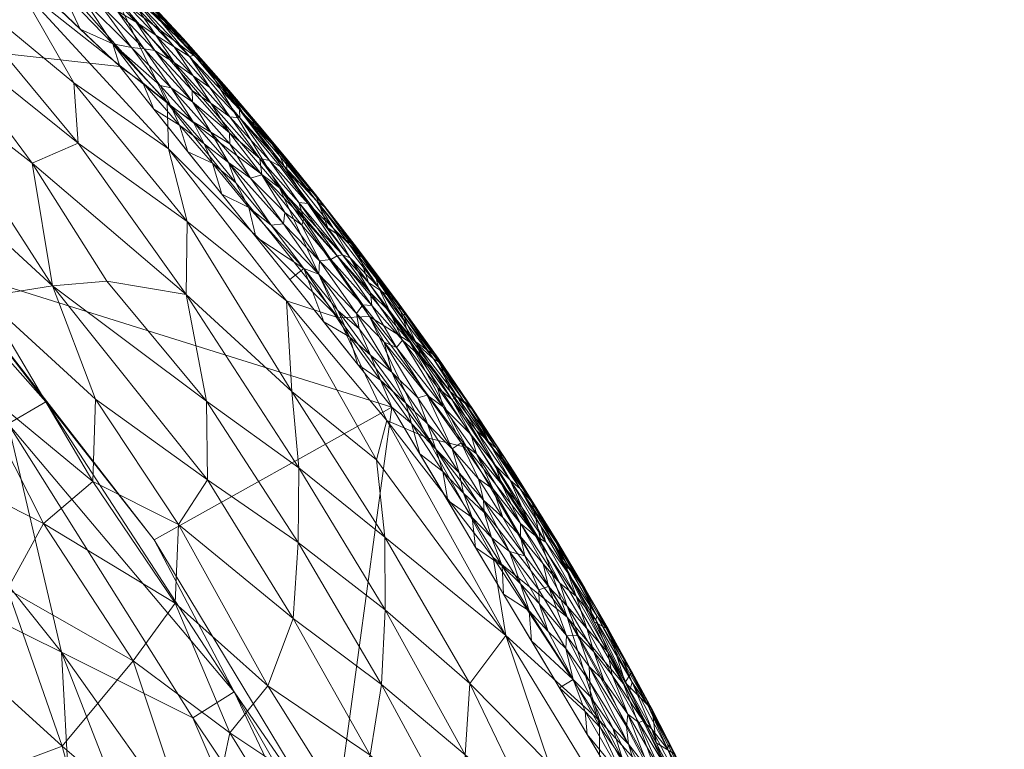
# Model space of a CAD drawing. Header units: millimetres. Extents: x -250 to 250, y 0 to 425.
# Tile 74 of 78: x 169 to 244, y 290 to 345. Entities that reach past the tile are written whole.
import ezdxf

# ---------------------------------------------------------------- set-up
doc = ezdxf.new("R2010")
doc.units = ezdxf.units.MM
doc.layers.add('A-GENM', color=13, linetype='Continuous')

# ---------------------------------------------------------------- blocks, each defined once
blk = doc.blocks.new('MODEL_CLU031I1-1CAAULW00 - MODEL_CLU031I1-1CAAULW00-467139-Preview')
at = {"layer": 'A-GENM', "lineweight": 9}
mesh = blk.add_polyface(dxfattribs=at)
corners = [(237.998, -26.315), (233.582, -15.427), (224.68, -7.759), (213.259, -5), (0, -5), (-213.259, -5), (-224.68, -7.759), (-233.582, -15.428), (-237.998, -26.316), (-244.391, -92.383), (-243.837, -158.755), (-236.345, -224.699), (-227.718, -256.732), (-214.767, -287.276), (-197.766, -315.765), (-177.048, -341.678), (-153, -364.534), (-126.064, -383.903), (-96.731, -399.404), (-65.546, -410.724), (-33.095, -417.62), (0, -419.938), (33.095, -417.62), (65.546, -410.723), (96.731, -399.404), (126.064, -383.903), (153, -364.534), (177.048, -341.678), (197.766, -315.765), (214.767, -287.275), (227.715, -256.73), (236.338, -224.698), (243.837, -158.755), (244.391, -92.383), (170, -110), (170, -118.927), (182.913, -123.195), (194.655, -130.056), (204.726, -139.226), (211.075, -147.647), (215.99, -157.009), (219.323, -167.051), (220.982, -177.486), (220.936, -187.961), (219.858, -198.213), (218.394, -208.299), (212.735, -234.083), (204.372, -259.119), (193.323, -283.09), (179.648, -305.665), (163.453, -326.507), (144.901, -345.281), (124.209, -361.664), (101.654, -375.37), (77.57, -386.165), (52.333, -393.893), (26.344, -398.492), (-0.006, -400), (-26.358, -398.49), (-52.347, -393.889), (-77.583, -386.16), (-101.667, -375.364), (-124.221, -361.656), (-144.912, -345.272), (-163.462, -326.497), (-179.655, -305.655), (-193.329, -283.079), (-204.377, -259.108), (-212.738, -234.073), (-218.394, -208.299), (-219.86, -198.199), (-220.936, -187.961), (-220.729, -174.874), (-217.866, -161.976), (-212.447, -149.913), (-204.726, -139.226), (-195.046, -130.346), (-183.706, -123.559), (-171.25, -119.212), (-158.201, -117.471), (-79.1, -117.471), (0, -117.471), (79.1, -117.471), (158.201, -117.471), (159.101, -117.505), (160, -117.552), (160, -107.855), (159.082, -104.969), (156.667, -103.141), (142.038, -92.698), (135.197, -76.076), (138.237, -58.361), (150.227, -44.97), (167.5, -40), (200.5, -40), (216.75, -44.354), (228.646, -56.25), (233, -72.5), (228.646, -88.75), (216.75, -100.646), (200.5, -105), (175, -105), (171.464, -106.464), (17.455, -60), (12.342, -72.342), (0, -77.455), (-12.342, -72.342), (-17.455, -60), (-12.342, -47.658), (0, -42.545), (12.342, -47.658)]
mesh.append_faces([[corners[k] for k in face] for face in [(34, 101, 102)]], dxfattribs={"vtx0": -1})
mesh.append_faces([[corners[k] for k in face] for face in [(16, 63, 15), (60, 19, 59), (71, 11, 70), (77, 9, 76), (76, 9, 75), (79, 5, 78), (78, 9, 77), (41, 32, 40), (92, 4, 91)]], dxfattribs={"vtx0": -1, "vtx1": -1})
mesh.append_faces([[corners[k] for k in face] for face in [(110, 91, 4, 109)]], dxfattribs={"vtx0": -1, "vtx1": -1, "vtx2": -1})
mesh.append_faces([[corners[k] for k in face] for face in [(64, 14, 15, 63), (14, 64, 65), (14, 65, 66), (59, 19, 20, 58), (58, 20, 21, 57), (10, 72, 73), (10, 73, 74, 9), (11, 69, 70), (9, 74, 75), (106, 80, 81, 105), (81, 104, 105), (82, 103, 104, 81), (5, 107, 108), (24, 53, 54, 23), (53, 24, 25, 52), (52, 25, 26, 51), (51, 26, 27, 50), (28, 49, 50, 27), (30, 46, 47, 29), (29, 47, 48), (31, 45, 46, 30), (99, 38, 39), (32, 41, 42), (100, 37, 38, 99), (89, 82, 83, 88), (33, 98, 99, 32), (97, 33, 0, 96), (3, 94, 95, 2), (3, 93, 94), (0, 95, 96)]], dxfattribs={"vtx0": -1, "vtx2": -1})
mesh.append_faces([[corners[k] for k in face] for face in [(5, 79, 80, 107), (91, 110, 103, 82)]], dxfattribs={"vtx0": -1, "vtx2": -1, "vtx3": -1})
mesh.append_faces([[corners[k] for k in face] for face in [(95, 0, 1, 2)]], dxfattribs={"vtx0": -1, "vtx3": -1})
mesh.append_faces([[corners[k] for k in face] for face in [(85, 86, 84)]], dxfattribs={"vtx1": -1})
mesh.append_faces([[corners[k] for k in face] for face in [(106, 107, 80), (54, 55, 23), (44, 45, 31), (42, 43, 32), (89, 90, 82), (90, 91, 82), (97, 98, 33)]], dxfattribs={"vtx1": -1, "vtx2": -1})
mesh.append_faces([[corners[k] for k in face] for face in [(8, 9, 78, 5), (39, 40, 32, 99), (83, 84, 86, 88)]], dxfattribs={"vtx1": -1, "vtx2": -1, "vtx3": -1})
mesh.append_faces([[corners[k] for k in face] for face in [(62, 63, 16, 17), (11, 12, 68, 69), (12, 13, 67, 68), (13, 14, 66, 67), (18, 19, 60, 61), (56, 57, 21, 22), (22, 23, 55, 56), (61, 62, 17, 18), (71, 72, 10, 11), (108, 109, 4, 5), (48, 49, 28, 29), (36, 37, 100, 101), (43, 44, 31, 32), (92, 93, 3, 4)]], dxfattribs={"vtx1": -1, "vtx3": -1})
mesh.append_faces([[corners[k] for k in face] for face in [(6, 7, 8, 5), (86, 87, 88)]], dxfattribs={"vtx2": -1})
mesh.append_faces([[corners[k] for k in face] for face in [(34, 35, 36, 101)]], dxfattribs={"vtx2": -1, "vtx3": -1})
mesh = blk.add_polyface(dxfattribs=at)
corners = [(-176.756, -274.696, -114.701), (-165.792, -275.279, -124.82), (-165.117, -287.125, -118.387), (-167.877, -262.004, -129.685), (-167.912, -249.414, -134.866), (-157.982, -259.115, -138.467), (-147.691, -278.203, -137.277), (-157.204, -271.491, -133.692), (-147.663, -268.143, -141.722), (-153.18, -284.531, -130.08), (-158.57, -287.189, -124.195), (-177.755, -251.171, -125.86), (-144.14, -298.433, -128.774), (-150.979, -292.477, -127.198), (-146.641, -289.41, -132.243), (-154.364, -296.85, -121.641), (-145.456, -308.228, -121.184), (-133.434, -261.767, -151.883), (-129.928, -268.497, -151.376), (-139.751, -264.232, -147.838), (-171.227, -306.91, -96.363), (-178.061, -296.434, -97.31), (-168.485, -301.903, -104.041), (-155.264, -306.779, -113.666), (-150.157, -314.594, -112.141), (-160.168, -307.926, -107.92), (-135.471, -309.047, -128.229), (-161.718, -299.859, -112.765), (-135.439, -285.193, -141.727), (-136.322, -277.763, -144.526), (-172.652, -289.947, -108.831), (-183.273, -280.81, -103.292), (-181.524, -306.832, -82.335), (-174.986, -310.095, -88.292), (-175.201, -316.355, -80.987), (-133.757, -294.199, -138.242), (-136.555, -300.031, -133.166), (-140.904, -288.165, -136.855), (-148.048, -256.699, -145.74), (-181.274, -300.837, -88.944), (-176.332, -262.9, -121.708), (-157.748, -247.096, -142.896), (-139.52, -255.616, -150.761), (-130.405, -255.926, -154.969), (-164.498, -310.325, -101.152), (-137.86, -314.566, -122.571)]
mesh.append_faces([[corners[k] for k in face] for face in [(0, 1, 2), (3, 4, 5), (6, 7, 8), (9, 10, 1), (3, 11, 4), (12, 13, 14), (13, 12, 15), (12, 16, 15), (17, 18, 19), (5, 8, 7), (20, 21, 22), (15, 16, 23), (23, 24, 25), (26, 16, 12), (2, 15, 27), (10, 9, 13), (7, 9, 1), (28, 6, 29), (27, 30, 2), (2, 30, 0), (22, 21, 30), (0, 30, 31), (30, 27, 22), (32, 33, 34), (35, 36, 37), (36, 26, 12), (9, 7, 6), (8, 38, 19), (19, 29, 8), (20, 33, 39), (3, 7, 1), (7, 3, 5), (40, 1, 0), (3, 40, 11), (38, 8, 5), (41, 38, 5), (42, 43, 17), (19, 38, 42), (29, 19, 18), (1, 40, 3), (22, 44, 20), (20, 39, 21), (29, 6, 8), (6, 37, 14), (25, 22, 27), (22, 25, 44), (25, 27, 23), (15, 23, 27), (16, 24, 23), (10, 15, 2), (14, 13, 9), (15, 10, 13), (1, 10, 2), (6, 14, 9), (14, 37, 36), (26, 45, 16), (28, 35, 37), (36, 12, 14), (6, 28, 37), (42, 17, 19)]], dxfattribs={"vtx0": -1, "vtx1": -1, "vtx2": -1})
mesh = blk.add_polyface(dxfattribs=at)
corners = [(-98.175, -314.854, -121.03), (-110.188, -290.19, -129.076), (-120.436, -304.974, -113.201), (-171.411, -316.152, -16.351), (-179.655, -305.655), (-163.462, -326.497), (-198.9, -271.099, -13.036), (-185.752, -294.074, -22.218), (-196.679, -271.107, -28.564), (-193.329, -283.079), (-150.235, -325.18, -59.193), (-172.621, -297.101, -57.919), (-168.536, -314.479, -36.994), (-182.603, -292.108, -40.613), (-161.086, -279.111, -91.876), (-145.465, -287.382, -103.368), (-156.487, -265.625, -104.517), (-130.048, -269.353, -125.487), (-139.245, -276.103, -115.313), (-123.427, -284.846, -123.127), (-173.786, -275.793, -77.246), (-185.731, -263.409, -66.951), (-154.685, -305.963, -77.61), (-149.755, -297.93, -91.235), (-108.274, -325.469, -105.804), (-133.998, -305.409, -101.482), (-192.557, -268.99, -46.511), (-83.363, -289.924, -142.754), (-97.46, -298.332, -131.93), (-85.937, -308.792, -131.497), (-100.263, -280.418, -139.154), (-114.495, -276.983, -132.653), (-89.254, -276.55, -145.808), (-132.436, -291.607, -112.453), (-84.223, -320.939, -124.014), (-128.9, -321.701, -91.731), (-107.077, -268.303, -140.216)]
mesh.append_faces([[corners[k] for k in face] for face in [(4, 7, 9)]], dxfattribs={"vtx0": -1, "vtx1": -1})
mesh.append_faces([[corners[k] for k in face] for face in [(0, 1, 2), (6, 7, 8), (10, 11, 12), (12, 13, 7), (14, 15, 16), (3, 12, 7), (17, 18, 19), (11, 20, 21), (10, 22, 11), (14, 23, 15), (24, 2, 25), (7, 4, 3), (11, 22, 20), (13, 11, 26), (22, 23, 14), (27, 28, 29), (2, 24, 0), (28, 27, 30), (30, 31, 1), (27, 32, 30), (1, 0, 28), (33, 19, 18), (15, 23, 25), (11, 13, 12), (8, 13, 26), (28, 0, 29), (34, 29, 0), (13, 8, 7), (7, 6, 9), (16, 15, 18), (22, 14, 20), (22, 35, 23), (25, 2, 33), (23, 35, 25), (11, 21, 26), (33, 18, 15), (31, 17, 19), (25, 33, 15), (19, 33, 2), (1, 31, 19), (36, 31, 30), (2, 1, 19), (30, 1, 28)]], dxfattribs={"vtx0": -1, "vtx1": -1, "vtx2": -1})
mesh.append_faces([[corners[k] for k in face] for face in [(3, 4, 5)]], dxfattribs={"vtx0": -1, "vtx2": -1})
mesh = blk.add_polyface(dxfattribs=at)
corners = [(-203.589, -282.407, -70.802), (-203.338, -289.287, -63.42), (-212.116, -275.244, -60.418), (-213.605, -286.632, -40.368), (-206.432, -298.364, -42.178), (-213.567, -291.892, -30.326), (-209.736, -288.606, -48.803), (-178.061, -296.434, -97.31), (-181.274, -300.837, -88.944), (-185.419, -290.96, -92.36), (-205.477, -304.309, -33.428), (-190.634, -305.459, -68.57), (-190.247, -299.655, -76.265), (-183.717, -310.213, -74.891), (-183.273, -280.81, -103.292), (-172.652, -289.947, -108.831), (-196.107, -289.271, -77.401), (-188.312, -294.544, -84.792), (-190.667, -311.144, -60.649), (-183.661, -316.203, -67.121), (-203.692, -294.714, -55.4), (-197.258, -300.334, -62.112), (-197.235, -305.856, -54.108), (-174.986, -310.095, -88.292), (-181.524, -306.832, -82.335), (-194.251, -285.08, -84.584), (-196.963, -294.634, -69.911), (-196.602, -311.754, -45.638), (-190.138, -316.937, -52.565), (-200.449, -313.424, -30.104), (-197.39, -314.747, -37.342), (-215.402, -294.68, -13.797), (-208.413, -308.636, -5.52), (-217.893, -290.193, -5.464), (-211.107, -299.773, -21.613), (-218.418, -286.556, -21.017), (-209.121, -305.442, -14.162), (-200.608, -278.81, -79.875), (-208.454, -284.87, -57.353), (-219.474, -281.118, -28.818), (-192.665, -279.247, -92.041), (-218.857, -271.211, -47.565), (-203.468, -312.682, -19.626), (-175.201, -316.355, -80.987), (-221.453, -283.155, -12.764), (-227.373, -271.75, -5.409), (-202.204, -316.941, -5.53)]
mesh.append_faces([[corners[k] for k in face] for face in [(32, 36, 46)]], dxfattribs={"vtx0": -1, "vtx1": -1})
mesh.append_faces([[corners[k] for k in face] for face in [(0, 1, 2), (3, 4, 5), (3, 6, 4), (7, 8, 9), (5, 4, 10), (11, 12, 13), (14, 15, 7), (7, 9, 14), (12, 16, 17), (18, 11, 19), (20, 21, 22), (8, 23, 24), (16, 25, 17), (21, 26, 11), (21, 20, 1), (27, 22, 28), (29, 10, 30), (5, 34, 35), (36, 31, 34), (37, 16, 0), (1, 0, 26), (1, 38, 2), (39, 3, 5), (21, 1, 26), (1, 20, 38), (26, 12, 11), (21, 18, 22), (19, 11, 13), (18, 21, 11), (28, 22, 18), (4, 22, 27), (16, 12, 26), (24, 12, 17), (0, 16, 26), (16, 37, 25), (9, 25, 40), (6, 38, 20), (20, 22, 4), (41, 6, 3), (20, 4, 6), (30, 4, 27), (4, 30, 10), (34, 29, 42), (24, 43, 13), (12, 24, 13), (8, 24, 17), (9, 8, 17), (25, 9, 17), (14, 9, 40), (10, 29, 34), (39, 5, 35), (10, 34, 5), (34, 31, 35), (34, 42, 36), (35, 31, 44), (44, 31, 33), (32, 31, 36)]], dxfattribs={"vtx0": -1, "vtx1": -1, "vtx2": -1})
mesh.append_faces([[corners[k] for k in face] for face in [(31, 32, 33)]], dxfattribs={"vtx0": -1, "vtx2": -1})
mesh.append_faces([[corners[k] for k in face] for face in [(33, 45, 44)]], dxfattribs={"vtx1": -1, "vtx2": -1})
mesh = blk.add_polyface(dxfattribs=at)
corners = [(-211.576, -295.014, -0.065), (-213.652, -291.342, -0.078), (-212.882, -293.694, -0.175), (-215.323, -288.952, -0.161), (-215.471, -287.394, -0.047), (-217.575, -283.593, -0.078), (-216.565, -291.736, -1.574), (-214.53, -295.361, -1.485), (-215.721, -292.387, -1.159), (-218.784, -289.68, -3.217), (-216.049, -294.808, -3.109), (-217.558, -291.24, -2.441), (-220.28, -286.082, -2.631), (-221.38, -284.386, -3.17), (-222.132, -283.619, -4.962), (-219.336, -289.317, -4.88), (-220.981, -285.945, -4.462), (-217.65, -286.537, -0.533), (-215.767, -290.097, -0.5), (-216.492, -287.747, -0.317), (-215.621, -291.436, -0.773), (-217.454, -287.966, -0.8), (-214.58, -291.317, -0.294), (-218.432, -288.645, -1.857), (-218.14, -288.244, -1.378), (-217.574, -292.734, -5.066), (-217.217, -293.325, -4.362), (-210.517, -294.398), (-212.642, -290.837), (-212.482, -292.591, -0.019), (-220.353, -286.947, -3.778), (-218.775, -290.038, -3.688), (-215.89, -294.221, -2.305), (-216.898, -291.865, -1.997), (-220.139, -283.461, -1.105), (-219.139, -284.43, -0.763), (-218.246, -284.141, -0.306), (-212.793, -296.008, -0.586), (-212.846, -294.85, -0.348), (-214.767, -287.276), (-213.931, -294.888, -0.863), (-217.251, -293.057, -3.838), (-218.974, -289.907, -4.247), (-220.023, -284.713, -1.501), (-220.363, -285.109, -2.07), (-217.893, -290.192, -5.465), (-220.263, -285.582, -5.451), (-215.523, -294.803, -5.479)]
mesh.append_faces([[corners[k] for k in face] for face in [(39, 4, 28), (47, 25, 45)]], dxfattribs={"vtx0": -1, "vtx1": -1})
mesh.append_faces([[corners[k] for k in face] for face in [(0, 1, 2), (3, 4, 5), (6, 7, 8), (9, 10, 11), (12, 13, 9), (14, 15, 16), (17, 18, 19), (20, 18, 21), (19, 18, 22), (23, 6, 24), (15, 25, 26), (3, 2, 1), (19, 22, 3), (30, 31, 9), (32, 33, 11), (21, 34, 24), (21, 17, 35), (17, 21, 18), (3, 36, 19), (37, 18, 20), (22, 18, 38), (2, 22, 38), (22, 2, 3), (4, 3, 1), (1, 29, 4), (8, 40, 20), (21, 8, 20), (6, 8, 24), (33, 7, 6), (8, 21, 24), (0, 29, 1), (41, 31, 42), (24, 43, 23), (6, 23, 33), (12, 23, 44), (33, 23, 11), (13, 30, 9), (23, 12, 11), (10, 9, 41), (11, 12, 9), (30, 16, 42), (15, 42, 16), (26, 41, 42), (15, 45, 25), (4, 29, 28), (26, 42, 15), (42, 31, 30), (41, 9, 31)]], dxfattribs={"vtx0": -1, "vtx1": -1, "vtx2": -1})
mesh.append_faces([[corners[k] for k in face] for face in [(27, 28, 29), (46, 45, 15)]], dxfattribs={"vtx1": -1, "vtx2": -1})
mesh = blk.add_polyface(dxfattribs=at)
corners = [(-212.456, -301.982, -4.948), (-213.205, -300.622, -4.436), (-214.256, -298.83, -4.836), (-213.138, -297.13, -1.152), (-211.114, -300.6, -1.115), (-211.96, -298.34, -0.831), (-214.53, -295.361, -1.485), (-215.721, -292.387, -1.159), (-213.931, -294.888, -0.863), (-214.202, -297.092, -2.144), (-211.781, -301.374, -2.156), (-212.598, -298.893, -1.514), (-208.209, -300.258, -0.022), (-206.267, -301.521), (-208.392, -297.959), (-211, -297.382, -0.214), (-209.668, -298.687, -0.089), (-211.576, -295.014, -0.065), (-208.968, -300.817, -0.2), (-211.05, -298.364, -0.408), (-208.961, -301.849, -0.382), (-209.684, -302.107, -0.776), (-212.793, -296.008, -0.586), (-212.882, -293.694, -0.175), (-212.846, -294.85, -0.348), (-207.557, -302.298, -0.089), (-210.517, -294.398), (-215.767, -290.097, -0.5), (-215.621, -291.436, -0.773), (-213.291, -299.538, -2.837), (-216.898, -291.865, -1.997), (-215.89, -294.221, -2.305), (-215.33, -296.471, -3.569), (-213.359, -299.879, -3.389), (-216.049, -294.808, -3.109), (-217.251, -293.057, -3.838), (-217.217, -293.325, -4.362), (-215.756, -295.95, -4.08), (-217.574, -292.734, -5.066), (-215.523, -294.803, -5.479), (-216.032, -295.608, -4.758), (-213.153, -299.414, -5.493), (-212.482, -292.591, -0.019), (-217.558, -291.24, -2.441), (-214.03, -299.001, -3.928), (-212.166, -302.228, -3.876)]
mesh.append_faces([[corners[k] for k in face] for face in [(26, 17, 14)]], dxfattribs={"vtx0": -1, "vtx1": -1})
mesh.append_faces([[corners[k] for k in face] for face in [(0, 1, 2), (3, 4, 5), (6, 3, 7), (8, 3, 5), (9, 10, 11), (15, 16, 17), (16, 12, 17), (18, 19, 20), (5, 4, 21), (5, 19, 22), (22, 8, 5), (15, 23, 24), (23, 15, 17), (19, 15, 24), (15, 19, 18), (14, 17, 12), (25, 12, 16), (18, 16, 15), (22, 19, 24), (21, 19, 5), (27, 22, 24), (8, 22, 28), (8, 7, 3), (11, 3, 6), (3, 11, 4), (9, 11, 6), (10, 9, 29), (9, 30, 31), (32, 33, 34), (33, 29, 34), (35, 36, 37), (38, 39, 40), (2, 41, 0), (35, 37, 32), (29, 9, 31), (26, 42, 17), (6, 30, 9), (43, 34, 31), (29, 31, 34), (38, 40, 36), (2, 37, 40), (40, 37, 36), (32, 37, 44), (32, 44, 33), (35, 32, 34), (45, 33, 44), (1, 44, 37), (37, 2, 1), (2, 40, 39), (16, 18, 25)]], dxfattribs={"vtx0": -1, "vtx1": -1, "vtx2": -1})
mesh.append_faces([[corners[k] for k in face] for face in [(12, 13, 14)]], dxfattribs={"vtx0": -1, "vtx2": -1})
mesh.append_faces([[corners[k] for k in face] for face in [(39, 41, 2)]], dxfattribs={"vtx1": -1, "vtx2": -1})
mesh = blk.add_polyface(dxfattribs=at)
corners = [(-205.346, -305.821, -0.079), (-206.155, -303.675, -0.02), (-207.557, -302.298, -0.089), (-210.326, -305.574, -5.023), (-212.456, -301.982, -4.948), (-210.783, -304.025, -5.507), (-206.717, -304.758, -0.227), (-212.598, -298.893, -1.514), (-210.557, -302.348, -1.475), (-211.114, -300.6, -1.115), (-206.22, -307.35, -0.633), (-204.746, -308.679, -0.372), (-207.875, -304.429, -0.567), (-208.961, -301.849, -0.382), (-209.684, -302.107, -0.776), (-203.863, -307.348, -0.019), (-211.147, -303.136, -2.733), (-211.781, -301.374, -2.156), (-213.291, -299.538, -2.837), (-211.105, -304.199, -4.373), (-210.259, -305.453, -3.911), (-207.526, -309.547, -3.314), (-211.037, -303.912, -3.455), (-212.166, -302.228, -3.876), (-209.098, -306.692, -2.893), (-206.267, -301.521), (-208.209, -300.258, -0.022), (-208.968, -300.817, -0.2), (-209.275, -303.822, -1.157), (-207.56, -306.908, -1.277), (-207.543, -305.899, -0.855), (-211.05, -298.364, -0.408), (-204.142, -305.082), (-202.016, -308.643), (-203.226, -309.206, -0.081), (-204.799, -307.734, -0.21), (-205.463, -309.52, -0.966), (-208.706, -305.955, -1.766), (-207.656, -308.15, -2.102), (-209.476, -305.488, -2.335), (-208.318, -308.647, -3.995), (-208.83, -307.989, -4.623), (-213.359, -299.879, -3.389), (-213.153, -299.414, -5.493), (-213.205, -300.622, -4.436), (-208.413, -308.636, -5.521), (-214.03, -299.001, -3.928)]
mesh.append_faces([[corners[k] for k in face] for face in [(32, 15, 33), (45, 3, 5)]], dxfattribs={"vtx0": -1, "vtx1": -1})
mesh.append_faces([[corners[k] for k in face] for face in [(0, 1, 2), (3, 4, 5), (6, 0, 2), (7, 8, 9), (10, 11, 12), (12, 13, 14), (15, 1, 0), (16, 17, 18), (3, 19, 4), (20, 21, 22), (23, 19, 20), (16, 22, 24), (1, 25, 26), (2, 27, 6), (12, 6, 13), (28, 8, 29), (9, 28, 14), (12, 14, 30), (31, 14, 13), (2, 1, 26), (1, 15, 32), (34, 15, 0), (6, 11, 35), (29, 36, 30), (8, 28, 9), (37, 29, 8), (17, 37, 8), (38, 37, 39), (40, 20, 41), (41, 20, 19), (29, 30, 28), (14, 28, 30), (16, 24, 39), (22, 21, 24), (16, 39, 17), (16, 18, 42), (37, 17, 39), (7, 17, 8), (10, 12, 30), (6, 12, 11), (4, 19, 44), (16, 42, 22), (0, 6, 35), (19, 3, 41), (23, 44, 19), (6, 27, 13), (23, 20, 22), (42, 23, 22), (23, 46, 44)]], dxfattribs={"vtx0": -1, "vtx1": -1, "vtx2": -1})
mesh.append_faces([[corners[k] for k in face] for face in [(4, 43, 5)]], dxfattribs={"vtx0": -1, "vtx2": -1})
mesh.append_faces([[corners[k] for k in face] for face in [(32, 25, 1)]], dxfattribs={"vtx1": -1, "vtx2": -1})
mesh = blk.add_polyface(dxfattribs=at)
corners = [(-204.354, -310.294, -0.635), (-205.463, -309.52, -0.966), (-203.045, -313.049, -0.891), (-204.198, -312.208, -1.286), (-201.673, -315.792, -1.19), (-203.863, -307.348, -0.019), (-203.226, -309.206, -0.081), (-201.632, -310.864, -0.022), (-203.688, -315.847, -4.197), (-203.981, -315.526, -4.91), (-201.083, -319.707, -4.51), (-202.016, -308.643), (-204.179, -314.007, -2.487), (-202.316, -316.335, -2.101), (-205.649, -311.315, -2.107), (-205.346, -305.821, -0.079), (-204.799, -307.734, -0.21), (-207.56, -306.908, -1.277), (-206.129, -309.87, -1.637), (-202.35, -312.587, -0.422), (-208.706, -305.955, -1.766), (-206.337, -311.903, -4.478), (-208.318, -308.647, -3.995), (-208.83, -307.989, -4.623), (-206.781, -310.203, -2.684), (-205.111, -313.147, -3.102), (-202.723, -316.573, -2.916), (-205.702, -312.622, -3.715), (-203.25, -316.2, -3.501), (-207.11, -310.75, -5.045), (-204.746, -308.679, -0.372), (-202.882, -310.743, -0.213), (-206.22, -307.35, -0.633), (-203.788, -313.644, -1.743), (-207.656, -308.15, -2.102), (-207.526, -309.547, -3.314), (-209.098, -306.692, -2.893), (-209.476, -305.488, -2.335), (-205.308, -312.789, -5.526), (-202.204, -316.941, -5.531), (-201.318, -319.199, -3.896), (-210.326, -305.574, -5.023), (-208.413, -308.636, -5.521), (-207.543, -305.899, -0.855), (-210.259, -305.453, -3.911)]
mesh.append_faces([[corners[k] for k in face] for face in [(0, 1, 2), (2, 3, 4), (5, 6, 7), (3, 2, 1), (8, 9, 10), (7, 11, 5), (12, 13, 14), (6, 15, 16), (17, 18, 3), (19, 0, 2), (18, 17, 20), (21, 22, 23), (24, 25, 12), (25, 26, 12), (27, 28, 25), (21, 27, 22), (29, 9, 21), (28, 27, 8), (24, 12, 14), (30, 31, 16), (19, 31, 30), (0, 19, 30), (0, 32, 1), (1, 17, 3), (33, 3, 18), (3, 33, 4), (14, 33, 18), (33, 14, 13), (34, 18, 20), (24, 35, 25), (34, 24, 14), (36, 24, 37), (26, 13, 12), (27, 25, 35), (25, 28, 26), (22, 27, 35), (24, 36, 35), (27, 21, 8), (9, 8, 21), (21, 23, 29), (8, 40, 28), (23, 41, 29), (41, 42, 29), (9, 29, 38), (1, 32, 43), (30, 32, 0), (6, 16, 31), (24, 34, 37), (18, 34, 14), (35, 44, 22)]], dxfattribs={"vtx0": -1, "vtx1": -1, "vtx2": -1})
mesh.append_faces([[corners[k] for k in face] for face in [(38, 39, 9), (42, 38, 29)]], dxfattribs={"vtx1": -1, "vtx2": -1})
mesh = blk.add_polyface(dxfattribs=at)
corners = [(-199.14, -320.713, -13.368), (-209.121, -305.442, -14.162), (-203.468, -312.682, -19.626), (-183.661, -316.203, -67.121), (-182.104, -324.337, -57.714), (-190.667, -311.144, -60.649), (-176.725, -347.049, -16.722), (-167.113, -354.199, -26.38), (-164.809, -358.983, -15.958), (-180.657, -338.928, -29.947), (-176.066, -325.335, -67.72), (-171.933, -324.991, -75.109), (-196.068, -322.663, -21.455), (-189.201, -332.464, -18.207), (-169.294, -347.911, -38.707), (-156.068, -361.492, -35.557), (-166.663, -324.15, -83.973), (-158.101, -337.696, -78.445), (-171.227, -306.91, -96.363), (-165.73, -317.738, -92.414), (-174.986, -310.095, -88.292), (-173.887, -335.844, -54.472), (-182.171, -329.889, -47.387), (-180.75, -335.419, -38.922), (-189.728, -323.857, -40.226), (-197.39, -314.747, -37.342), (-196.602, -311.754, -45.638), (-183.578, -341.857, -5.561), (-195.995, -325.246, -5.54), (-193.708, -322.551, -30.884), (-173.543, -340.438, -45.92), (-158.796, -356.197, -43.414), (-162.459, -349.629, -50.67), (-183.717, -310.213, -74.891), (-190.138, -316.937, -52.565), (-175.201, -316.355, -80.987), (-161.457, -341.243, -68.052), (-170.379, -334.343, -63.907), (-162.493, -344.994, -59.812), (-155.105, -367.874, -13.977), (-168.573, -356.174, -5.541), (-157.882, -362.327, -27.633), (-200.449, -313.424, -30.104), (-164.498, -310.325, -101.152), (-157.783, -328.392, -90.576), (-158.002, -322.171, -97.059), (-202.204, -316.941, -5.53)]
mesh.append_faces([[corners[k] for k in face] for face in [(46, 0, 28)]], dxfattribs={"vtx0": -1, "vtx1": -1})
mesh.append_faces([[corners[k] for k in face] for face in [(0, 1, 2), (3, 4, 5), (6, 7, 8), (7, 6, 9), (10, 3, 11), (0, 12, 13), (14, 15, 7), (16, 17, 11), (18, 19, 20), (4, 21, 22), (9, 14, 7), (20, 19, 16), (23, 24, 22), (24, 25, 26), (27, 13, 6), (9, 13, 29), (12, 0, 2), (23, 29, 24), (22, 21, 30), (30, 23, 22), (31, 14, 32), (11, 3, 33), (24, 34, 22), (16, 35, 20), (36, 11, 17), (10, 4, 3), (21, 4, 37), (5, 4, 34), (22, 34, 4), (38, 21, 37), (30, 32, 14), (32, 30, 21), (23, 14, 9), (14, 23, 30), (29, 23, 9), (25, 24, 29), (34, 24, 26), (9, 6, 13), (39, 40, 8), (8, 40, 6), (41, 8, 7), (42, 25, 29), (12, 42, 29), (19, 18, 43), (16, 19, 44), (16, 11, 35), (11, 33, 35), (43, 45, 19), (21, 38, 32), (38, 37, 36), (11, 36, 37), (46, 1, 0), (13, 28, 0), (42, 12, 2), (29, 13, 12), (11, 37, 10), (4, 10, 37)]], dxfattribs={"vtx0": -1, "vtx1": -1, "vtx2": -1})
mesh.append_faces([[corners[k] for k in face] for face in [(13, 27, 28)]], dxfattribs={"vtx0": -1, "vtx2": -1})
mesh.append_faces([[corners[k] for k in face] for face in [(40, 27, 6)]], dxfattribs={"vtx1": -1, "vtx2": -1})
mesh = blk.add_polyface(dxfattribs=at)
corners = [(-150.235, -325.18, -59.193), (-140.523, -324.901, -74.66), (-154.685, -305.963, -77.61), (-153.86, -335.968, -17.733), (-163.462, -326.497), (-144.912, -345.272), (-133.505, -353.058, -24.494), (-89.077, -380.722, -17.049), (-112.375, -368.515, -18.127), (-101.667, -375.364), (-171.411, -316.152, -16.351), (-124.221, -361.656), (-96.471, -364.447, -63.301), (-111.125, -360.822, -52.196), (-93.42, -371.308, -50.389), (-114.534, -363.589, -37.291), (-128.9, -321.701, -91.731), (-129.471, -349.238, -48.993), (-147.792, -337.713, -36.698), (-168.536, -314.479, -36.994), (-87.185, -378.042, -37.48), (-77.583, -386.16), (-78.002, -371.87, -65.828), (-101.459, -353.54, -77.992), (-101.398, -343.064, -92.48), (-118.476, -335.96, -86.04), (-123.107, -341.713, -73.068), (-108.274, -325.469, -105.804), (-88.45, -332.468, -112.262), (-84.223, -320.939, -124.014), (-98.175, -314.854, -121.03), (-83.45, -351.59, -94.687), (-90.489, -341.09, -102.479), (-133.998, -305.409, -101.482), (-77.643, -361.852, -84.139)]
mesh.append_faces([[corners[k] for k in face] for face in [(11, 6, 5)]], dxfattribs={"vtx0": -1, "vtx1": -1})
mesh.append_faces([[corners[k] for k in face] for face in [(0, 1, 2), (3, 5, 6), (7, 8, 9), (3, 10, 4), (12, 13, 14), (6, 8, 15), (2, 1, 16), (17, 15, 13), (11, 8, 6), (18, 0, 19), (6, 18, 3), (20, 8, 7), (6, 15, 17), (18, 6, 17), (8, 20, 15), (14, 22, 12), (23, 24, 25), (0, 18, 17), (19, 3, 18), (26, 0, 17), (26, 17, 13), (23, 25, 26), (25, 27, 16), (28, 29, 30), (19, 10, 3), (31, 24, 23), (24, 31, 32), (14, 15, 20), (26, 13, 12), (15, 14, 13), (28, 30, 27), (32, 27, 24), (27, 33, 16), (26, 12, 23), (34, 23, 12), (0, 26, 1), (1, 26, 25), (27, 25, 24), (1, 25, 16), (27, 32, 28)]], dxfattribs={"vtx0": -1, "vtx1": -1, "vtx2": -1})
mesh.append_faces([[corners[k] for k in face] for face in [(3, 4, 5)]], dxfattribs={"vtx0": -1, "vtx2": -1})
mesh.append_faces([[corners[k] for k in face] for face in [(11, 9, 8), (9, 21, 7)]], dxfattribs={"vtx1": -1, "vtx2": -1})
mesh = blk.add_polyface(dxfattribs=at)
corners = [(-199.644, -320.601, -2.479), (-202.723, -316.573, -2.916), (-200.927, -319.439, -3.279), (-203.788, -313.644, -1.743), (-201.234, -317.243, -1.629), (-201.673, -315.792, -1.19), (-201.114, -312.559, -0.095), (-198.816, -316.051, -0.107), (-199.245, -314.512, -0.026), (-196.131, -319.701, -0.088), (-194.525, -321.108, -0.022), (-196.894, -317.805, -0.021), (-202.316, -316.335, -2.101), (-201.318, -319.199, -3.896), (-198.647, -322.765, -3.494), (-200.466, -314.483, -0.231), (-202.35, -312.587, -0.422), (-199.751, -316.464, -0.431), (-203.045, -313.049, -0.891), (-200.455, -316.66, -0.807), (-198.57, -320.848, -1.515), (-199.981, -319.564, -1.99), (-192.587, -322.244), (-195.176, -319.004), (-202.882, -310.743, -0.213), (-203.226, -309.206, -0.081), (-201.275, -319.473, -5.09), (-198.201, -323.768, -4.892), (-201.083, -319.707, -4.51), (-201.632, -310.864, -0.022), (-199.891, -312.204), (-197.758, -318.414, -0.234), (-197.172, -320.706, -0.597), (-195.278, -321.706, -0.206), (-195.081, -322.879, -0.4), (-197.766, -315.765), (-202.016, -308.643), (-198.109, -320.308, -0.927), (-193.643, -323.111, -0.09), (-203.688, -315.847, -4.197), (-203.25, -316.2, -3.501), (-203.981, -315.526, -4.91), (-202.204, -316.941, -5.531), (-198.782, -322.847, -4.141), (-197.63, -322.997, -2.116), (-199.1, -321.094, -5.536), (-198.97, -321.981, -2.977)]
mesh.append_faces([[corners[k] for k in face] for face in [(30, 8, 35), (35, 11, 23), (45, 26, 42)]], dxfattribs={"vtx0": -1, "vtx1": -1})
mesh.append_faces([[corners[k] for k in face] for face in [(0, 1, 2), (3, 4, 5), (6, 7, 8), (9, 10, 11), (12, 4, 3), (13, 14, 2), (15, 16, 17), (18, 5, 19), (20, 4, 21), (24, 6, 25), (26, 27, 28), (4, 12, 21), (8, 29, 6), (8, 30, 29), (7, 6, 15), (9, 11, 7), (29, 25, 6), (15, 6, 24), (19, 16, 18), (16, 15, 24), (15, 17, 31), (32, 31, 17), (33, 31, 34), (20, 5, 4), (19, 5, 37), (32, 19, 37), (16, 19, 17), (15, 31, 7), (9, 7, 31), (11, 10, 23), (8, 11, 35), (10, 9, 38), (33, 9, 31), (11, 8, 7), (21, 12, 0), (39, 28, 13), (2, 1, 40), (41, 42, 26), (12, 1, 0), (13, 2, 40), (13, 28, 43), (44, 21, 0), (21, 44, 20), (5, 20, 37), (31, 32, 34), (19, 32, 17), (0, 2, 46), (41, 26, 28)]], dxfattribs={"vtx0": -1, "vtx1": -1, "vtx2": -1})
mesh.append_faces([[corners[k] for k in face] for face in [(10, 22, 23)]], dxfattribs={"vtx0": -1, "vtx2": -1})
mesh.append_faces([[corners[k] for k in face] for face in [(30, 36, 29)]], dxfattribs={"vtx1": -1, "vtx2": -1})
mesh = blk.add_polyface(dxfattribs=at)
corners = [(-191.064, -330.094, -1.12), (-193.105, -326.994, -0.898), (-193.59, -327.288, -1.352), (-194.525, -321.108, -0.022), (-191.057, -326.309, -0.067), (-192.587, -322.244), (-198.647, -322.765, -3.494), (-198.782, -322.847, -4.141), (-195.506, -327.152, -3.824), (-192.202, -325.884, -0.219), (-192.253, -326.906, -0.475), (-189.517, -329.704, -0.296), (-196.226, -323.491, -1.196), (-194.595, -327.123, -2.165), (-196.125, -324.46, -1.68), (-197.63, -322.997, -2.116), (-187.407, -328.722), (-186.875, -330.958, -0.018), (-189.997, -325.483), (-198.109, -320.308, -0.927), (-195.548, -323.544, -0.813), (-198.57, -320.848, -1.515), (-193.643, -323.111, -0.09), (-197.172, -320.706, -0.597), (-201.318, -319.199, -3.896), (-195.995, -325.246, -5.541), (-192.891, -329.399, -5.546), (-195.073, -327.943, -4.769), (-196.739, -324.881, -2.788), (-193.285, -329.372, -2.729), (-188.568, -329.623, -0.083), (-195.278, -321.706, -0.206), (-195.081, -322.879, -0.4), (-196.564, -325.554, -3.421), (-198.97, -321.981, -2.977), (-198.201, -323.768, -4.892), (-201.083, -319.707, -4.51), (-194.864, -328.141, -4.288), (-199.644, -320.601, -2.479), (-200.927, -319.439, -3.279), (-194.516, -328.166, -3.263), (-194.005, -327.36, -1.741), (-190.9, -329.609, -0.808), (-199.1, -321.094, -5.536), (-201.275, -319.473, -5.09), (-196.131, -319.701, -0.088), (-192.64, -331.001, -4.293), (-191.36, -331.266, -2.156), (-190.677, -331.336, -1.553)]
mesh.append_faces([[corners[k] for k in face] for face in [(0, 1, 2), (3, 4, 5), (6, 7, 8), (9, 10, 11), (12, 2, 1), (13, 14, 15), (16, 4, 17), (19, 12, 20), (19, 21, 12), (15, 14, 21), (9, 4, 22), (20, 23, 19), (6, 24, 7), (28, 29, 13), (22, 4, 3), (9, 11, 30), (31, 9, 22), (10, 9, 32), (20, 10, 32), (33, 34, 6), (35, 7, 36), (27, 37, 35), (37, 7, 35), (27, 35, 25), (12, 21, 14), (28, 15, 38), (15, 28, 13), (6, 34, 39), (40, 33, 8), (14, 41, 2), (2, 12, 14), (20, 12, 1), (41, 14, 13), (42, 10, 1), (9, 30, 4), (10, 20, 1), (23, 20, 32), (28, 38, 34), (35, 44, 43), (9, 31, 32), (45, 31, 22), (29, 28, 40), (28, 34, 33), (28, 33, 40), (6, 8, 33), (46, 8, 37), (7, 37, 8), (47, 41, 13), (48, 2, 41)]], dxfattribs={"vtx0": -1, "vtx1": -1, "vtx2": -1})
mesh.append_faces([[corners[k] for k in face] for face in [(4, 16, 18)]], dxfattribs={"vtx0": -1, "vtx2": -1})
mesh.append_faces([[corners[k] for k in face] for face in [(25, 26, 27), (43, 25, 35), (18, 5, 4)]], dxfattribs={"vtx1": -1, "vtx2": -1})
mesh = blk.add_polyface(dxfattribs=at)
corners = [(-188.453, -334.538, -1.89), (-187.716, -334.676, -1.367), (-190.677, -331.336, -1.553), (-189.567, -334.107, -2.827), (-189.267, -334.85, -3.411), (-186.166, -338.407, -3.175), (-194.005, -327.36, -1.741), (-191.36, -331.266, -2.156), (-189.603, -330.587, -0.569), (-187.01, -333.182, -0.391), (-189.517, -329.704, -0.296), (-192.253, -326.906, -0.475), (-193.285, -329.372, -2.729), (-192.055, -331.437, -3.476), (-188.522, -335.993, -3.984), (-187.668, -337.17, -4.874), (-184.719, -340.586, -4.618), (-194.516, -328.166, -3.263), (-185.336, -334.374, -0.204), (-186.875, -330.958, -0.018), (-188.568, -329.623, -0.083), (-185.893, -332.844, -0.075), (-193.105, -326.994, -0.898), (-191.064, -330.094, -1.12), (-190.9, -329.609, -0.808), (-195.506, -327.152, -3.824), (-192.64, -331.001, -4.293), (-191.953, -331.946, -4.976), (-195.073, -327.943, -4.769), (-192.891, -329.399, -5.546), (-189.722, -334.702, -5.11), (-190.036, -334.286, -4.53), (-189.786, -333.552, -5.551), (-186.682, -337.704, -5.556), (-194.864, -328.141, -4.288), (-186.18, -337.783, -2.384), (-185.418, -337.852, -1.665), (-194.595, -327.123, -2.165), (-193.59, -327.288, -1.352), (-189.248, -334.069, -2.338), (-187.852, -333.432, -0.825), (-185.436, -335.795, -0.618), (-185.406, -336.652, -0.955), (-185.284, -339.794, -3.958), (-191.057, -326.309, -0.067)]
mesh.append_faces([[corners[k] for k in face] for face in [(32, 27, 29), (33, 30, 32)]], dxfattribs={"vtx0": -1, "vtx1": -1})
mesh.append_faces([[corners[k] for k in face] for face in [(0, 1, 2), (3, 4, 5), (6, 7, 2), (8, 9, 10), (10, 11, 8), (12, 13, 3), (14, 15, 16), (17, 13, 12), (18, 10, 9), (19, 20, 21), (22, 23, 24), (13, 25, 26), (25, 13, 17), (27, 28, 29), (14, 13, 26), (13, 4, 3), (27, 30, 31), (27, 32, 30), (27, 31, 26), (28, 27, 26), (30, 33, 15), (34, 28, 26), (5, 35, 3), (0, 35, 36), (7, 0, 2), (7, 37, 12), (23, 38, 2), (12, 3, 7), (39, 35, 0), (40, 41, 9), (40, 9, 8), (18, 21, 20), (0, 7, 39), (1, 0, 36), (23, 1, 40), (40, 1, 42), (18, 20, 10), (1, 23, 2), (24, 40, 8), (15, 14, 31), (14, 26, 31), (5, 14, 43), (40, 24, 23), (11, 24, 8), (44, 20, 19), (31, 30, 15), (13, 14, 4), (5, 4, 14), (7, 3, 39), (35, 39, 3)]], dxfattribs={"vtx0": -1, "vtx1": -1, "vtx2": -1})
mesh = blk.add_polyface(dxfattribs=at)
corners = [(-180.932, -338.688, -0.08), (-182.624, -337.486, -0.191), (-180.133, -340.256, -0.18), (-183.473, -335.807, -0.085), (-181.603, -337.22, -0.018), (-184.11, -334.322, -0.02), (-183.985, -338.89, -1.261), (-181.175, -341.988, -1.214), (-182.546, -339.851, -0.906), (-185.406, -336.652, -0.955), (-188.522, -335.993, -3.984), (-184.719, -340.586, -4.618), (-185.284, -339.794, -3.958), (-185.436, -335.795, -0.618), (-182.586, -338.992, -0.578), (-184.817, -331.961), (-187.407, -328.722), (-186.875, -330.958, -0.018), (-185.893, -332.844, -0.075), (-180.964, -340.059, -0.343), (-185.336, -334.374, -0.204), (-176.516, -343.426, -0.064), (-182.707, -342.554, -3.541), (-182.356, -342.439, -2.713), (-186.166, -338.407, -3.175), (-186.18, -337.783, -2.384), (-187.01, -333.182, -0.391), (-183.986, -336.695, -0.369), (-187.716, -334.676, -1.367), (-179.717, -342.92, -0.866), (-178.905, -343.035, -0.554), (-178.792, -340.457, -0.022), (-177.048, -341.678), (-179.638, -338.439), (-187.852, -333.432, -0.825), (-185.418, -337.852, -1.665), (-182.629, -340.987, -1.617), (-183.903, -340.091, -2.063), (-181.177, -343.2, -2.107), (-182.227, -335.2), (-177.929, -343.126, -0.273), (-181.869, -343.81, -4.931), (-185.34, -339.892, -5.148), (-182.205, -343.341, -4.189), (-186.682, -337.704, -5.556), (-187.668, -337.17, -4.874), (-183.578, -341.857, -5.561)]
mesh.append_faces([[corners[k] for k in face] for face in [(15, 5, 39)]], dxfattribs={"vtx0": -1, "vtx1": -1})
mesh.append_faces([[corners[k] for k in face] for face in [(0, 1, 2), (3, 4, 5), (6, 7, 8), (8, 9, 6), (10, 11, 12), (13, 9, 14), (8, 14, 9), (3, 5, 18), (2, 1, 19), (20, 1, 3), (2, 21, 0), (22, 23, 24), (23, 25, 24), (20, 26, 27), (1, 20, 27), (6, 9, 28), (1, 27, 19), (3, 1, 0), (27, 14, 19), (29, 30, 14), (30, 19, 14), (13, 14, 27), (14, 8, 29), (26, 13, 27), (13, 34, 9), (6, 28, 35), (36, 6, 35), (6, 36, 7), (37, 35, 25), (37, 38, 36), (29, 8, 7), (15, 17, 5), (20, 3, 18), (3, 0, 4), (33, 4, 31), (5, 17, 18), (0, 21, 31), (39, 5, 4), (31, 4, 0), (19, 40, 2), (41, 11, 42), (11, 43, 12), (44, 42, 45), (24, 12, 22), (45, 42, 11), (41, 42, 46), (35, 37, 36), (23, 37, 25)]], dxfattribs={"vtx0": -1, "vtx1": -1, "vtx2": -1})
mesh.append_faces([[corners[k] for k in face] for face in [(31, 32, 33)]], dxfattribs={"vtx0": -1, "vtx2": -1})
mesh.append_faces([[corners[k] for k in face] for face in [(15, 16, 17), (33, 39, 4), (44, 46, 42)]], dxfattribs={"vtx1": -1, "vtx2": -1})
mesh = blk.add_polyface(dxfattribs=at)
corners = [(-176.957, -348.546, -3.116), (-179.659, -345.763, -3.267), (-176.053, -349.74, -3.622), (-179.717, -342.92, -0.866), (-178.284, -345.071, -1.169), (-176.837, -345.932, -0.822), (-176.075, -349.015, -5.552), (-178.344, -347.622, -5.062), (-179.827, -345.436, -5.556), (-174.35, -346.697, -0.22), (-177.929, -343.126, -0.273), (-175.562, -346.405, -0.483), (-174.886, -348.603, -1.142), (-173.426, -349.298, -0.741), (-181.177, -343.2, -2.107), (-177.957, -347.079, -2.53), (-178.355, -346.179, -2.027), (-183.903, -340.091, -2.063), (-182.356, -342.439, -2.713), (-178.905, -343.035, -0.554), (-180.964, -340.059, -0.343), (-176.516, -343.426, -0.064), (-182.629, -340.987, -1.617), (-179.787, -344.064, -1.564), (-181.175, -341.988, -1.214), (-181.869, -343.81, -4.931), (-177.949, -347.996, -4.443), (-182.205, -343.341, -4.189), (-185.284, -339.794, -3.958), (-182.707, -342.554, -3.541), (-175.748, -349.095, -2.197), (-172.179, -349.634, -0.402), (-174.042, -344.535), (-172.719, -347.376, -0.06), (-171.036, -347.392), (-169.558, -351.051, -0.126), (-176.741, -347.276, -1.528), (-177.048, -341.678), (-178.792, -340.457, -0.022), (-180.406, -345.192, -3.786), (-180.133, -340.256, -0.18), (-170.111, -349.587, -0.022), (-183.578, -341.857, -5.561), (-184.719, -340.586, -4.618), (-175.069, -350.221, -2.699), (-172.885, -351.054, -1.396)]
mesh.append_faces([[corners[k] for k in face] for face in [(6, 7, 8), (32, 33, 34), (37, 21, 32)]], dxfattribs={"vtx0": -1, "vtx1": -1})
mesh.append_faces([[corners[k] for k in face] for face in [(0, 1, 2), (3, 4, 5), (9, 10, 11), (12, 13, 5), (14, 15, 16), (14, 17, 18), (11, 10, 19), (10, 20, 19), (10, 9, 21), (22, 23, 24), (5, 4, 12), (15, 18, 1), (25, 26, 27), (28, 27, 29), (16, 15, 30), (11, 19, 5), (13, 11, 5), (11, 31, 9), (9, 33, 21), (9, 35, 33), (14, 23, 22), (15, 14, 18), (4, 24, 23), (12, 4, 36), (36, 4, 23), (23, 14, 16), (4, 3, 24), (19, 3, 5), (11, 13, 31), (21, 37, 38), (1, 29, 39), (21, 40, 10), (33, 32, 21), (33, 41, 34), (1, 39, 2), (25, 8, 7), (43, 25, 27), (25, 7, 26), (0, 15, 1), (44, 30, 15), (30, 36, 16), (23, 16, 36), (27, 39, 29), (18, 29, 1), (36, 45, 12), (27, 26, 39), (2, 39, 26), (15, 0, 44)]], dxfattribs={"vtx0": -1, "vtx1": -1, "vtx2": -1})
mesh.append_faces([[corners[k] for k in face] for face in [(25, 42, 8)]], dxfattribs={"vtx0": -1, "vtx2": -1})

msp = doc.modelspace()

# ---------------------------------------------------------------- block references
at = {"layer": 'A-GENM', "lineweight": 9, "rotation": 180}
msp.add_blockref('MODEL_CLU031I1-1CAAULW00 - MODEL_CLU031I1-1CAAULW00-467139-Preview', (0, 0, 850), dxfattribs=at)

doc.saveas('drawing.dxf')
